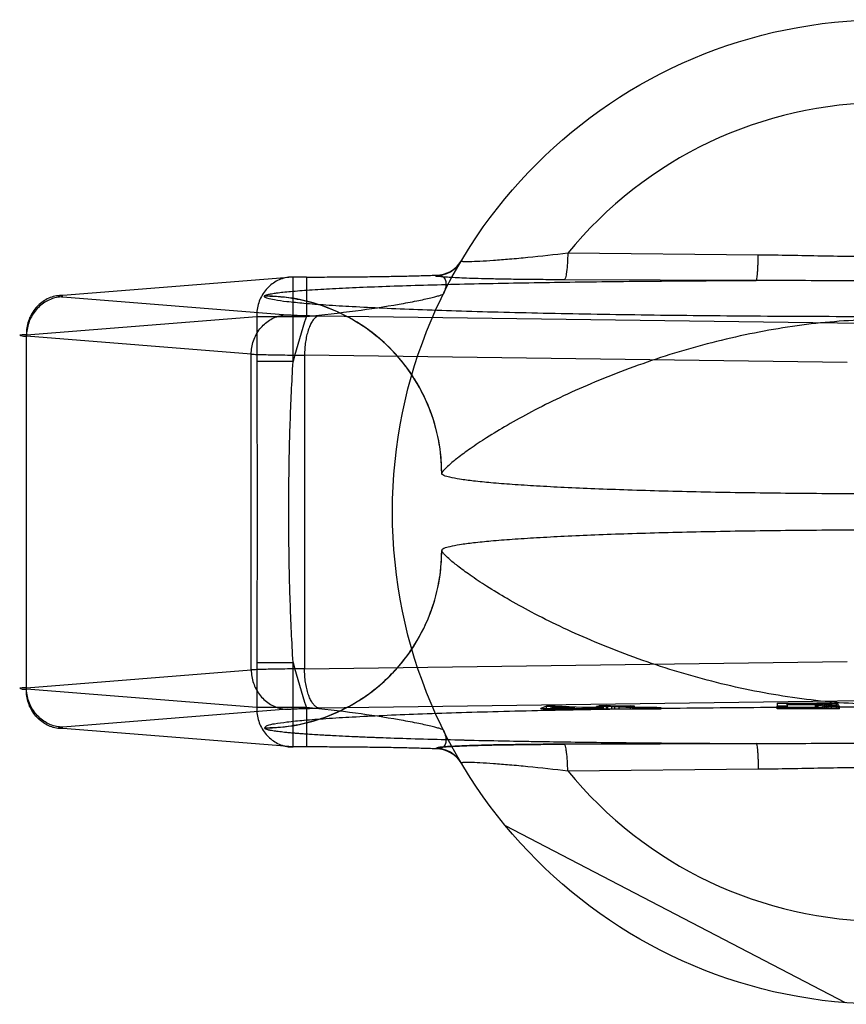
# Model space of a CAD drawing. Header units: millimetres. Extents: x 0 to 297, y 0 to 210.
# Tile 3 of 23: x 96.13 to 97.81, y 86.13 to 88.13. Entities that reach past the tile are written whole.
import ezdxf

# ---------------------------------------------------------------- set-up
doc = ezdxf.new("R2010")
doc.units = ezdxf.units.MM
doc.header["$LTSCALE"] = 16.335
doc.layers.add('001-M31079-X02', color=7, linetype='CONTINUOUS')

msp = doc.modelspace()

# ---------------------------------------------------------------- linework, layer by layer
at = {"layer": '001-M31079-X02', "color": 9, "linetype": 'Continuous'}
for p, q in [((97.6284, 87.6488), (97.2415, 87.6526)), ((96.6837, 87.6042), (96.216, 87.5669)), ((96.6837, 87.4325), (96.6837, 87.6042)), ((96.7109, 87.6042), (96.6837, 87.6042)), ((96.7109, 87.6042), (96.7109, 87.5242)), ((96.9734, 87.607), (96.9739, 87.6079)), ((97.6243, 87.5972), (97.2342, 87.5985)), ((96.216, 87.5639), (96.6725, 87.5275)), ((96.6255, 87.5655), (96.6255, 87.5651)), ((96.1421, 87.4869), (96.6098, 87.5242)), ((96.6098, 87.5242), (96.6098, 87.4325)), ((96.6098, 87.5242), (96.7109, 87.5242)), ((96.7374, 87.5253), (97.8396, 87.5103)), ((96.1421, 86.7668), (96.1421, 87.4869)), ((96.5986, 87.4475), (96.1421, 87.4839)), ((96.5986, 86.8062), (96.5986, 87.4475)), ((96.7068, 87.4454), (96.7068, 86.8084)), ((97.8089, 87.4303), (96.7068, 87.4454)), ((96.6837, 87.4325), (96.6098, 87.4325)), ((96.6098, 86.8213), (96.6098, 86.7296)), ((96.6098, 86.8213), (96.6837, 86.8213)), ((96.6837, 86.6496), (96.6837, 86.8213)), ((96.7068, 86.8084), (97.8089, 86.8234)), ((96.1421, 86.7699), (96.5986, 86.8062)), ((96.6098, 86.7296), (96.1421, 86.7668)), ((96.7109, 86.7296), (96.6098, 86.7296)), ((96.7109, 86.7296), (96.7109, 86.6496)), ((97.2415, 86.6012), (97.6284, 86.605))]:
    msp.add_line(p, q, dxfattribs=at)
at = {"layer": '001-M31079-X02', "color": 6, "linetype": 'Continuous'}
for p, q in [((96.9855, 87.2057), (96.9855, 87.2053)), ((96.9855, 87.0485), (96.9855, 87.048)), ((97.1865, 86.7269), (97.1865, 86.7279)), ((97.1984, 86.7269), (97.1984, 86.7326)), ((97.2067, 86.7283), (97.2154, 86.7315)), ((97.2558, 86.7292), (97.2067, 86.7283)), ((97.2067, 86.7269), (97.2067, 86.7283)), ((97.2154, 86.7315), (97.2154, 86.7269)), ((97.2154, 86.7315), (97.2558, 86.7292)), ((97.2157, 86.7269), (97.2157, 86.7328)), ((97.2558, 86.7269), (97.2558, 86.7292)), ((97.2686, 86.7269), (97.2686, 86.7285)), ((97.2731, 86.7269), (97.2731, 86.7295)), ((97.2859, 86.7269), (97.2859, 86.7288)), ((97.2996, 86.7269), (97.2996, 86.732)), ((97.302, 86.7269), (97.302, 86.7301)), ((97.3056, 86.7269), (97.3056, 86.7335)), ((97.3081, 86.7269), (97.3081, 86.7315)), ((97.3148, 86.7269), (97.3148, 86.7293)), ((97.3157, 86.7269), (97.4311, 86.7269)), ((97.3201, 86.7269), (97.3201, 86.7337)), ((97.3226, 86.7269), (97.3226, 86.7324)), ((97.3312, 86.7269), (97.3312, 86.7319)), ((97.3371, 86.7269), (97.3371, 86.7327)), ((97.3456, 86.7269), (97.3456, 86.7322)), ((97.3688, 86.7269), (97.3688, 86.7333)), ((97.3737, 86.7269), (97.3737, 86.7295)), ((97.3773, 86.7269), (97.3773, 86.7328)), ((97.3839, 86.7269), (97.3839, 86.7299)), ((97.388, 86.7269), (97.388, 86.7293)), ((97.3932, 86.7269), (97.3932, 86.7297)), ((97.4009, 86.7269), (97.4009, 86.729)), ((97.4061, 86.7297), (97.4061, 86.7269)), ((97.4117, 86.7269), (97.4117, 86.7291)), ((97.4226, 86.7269), (97.4226, 86.7298)), ((97.4311, 86.7269), (97.4311, 86.7292)), ((97.6671, 86.7269), (97.6671, 86.7322)), ((97.7937, 86.7269), (97.6671, 86.7269)), ((97.6871, 86.7352), (97.6871, 86.7381)), ((97.7504, 86.7381), (97.6871, 86.7381)), ((97.6871, 86.736), (97.7504, 86.736)), ((97.6871, 86.7322), (97.6871, 86.7269)), ((97.7437, 86.7352), (97.7437, 86.7269)), ((97.7471, 86.7269), (97.7471, 86.7388)), ((97.7504, 86.7269), (97.7504, 86.7381)), ((97.7504, 86.7381), (97.7604, 86.738)), ((97.7604, 86.7362), (97.7504, 86.736)), ((97.7604, 86.7269), (97.7604, 86.7381)), ((97.7604, 86.738), (97.7671, 86.7377)), ((97.7671, 86.7365), (97.7604, 86.7362)), ((97.7637, 86.7269), (97.7637, 86.7387)), ((97.7671, 86.7269), (97.7671, 86.7379)), ((97.7671, 86.7377), (97.7704, 86.7373)), ((97.7704, 86.7369), (97.7671, 86.7365)), ((97.7704, 86.7269), (97.7704, 86.7373)), ((97.7771, 86.7269), (97.7771, 86.7383)), ((97.7871, 86.7269), (97.7871, 86.7377)), ((97.7904, 86.7269), (97.7904, 86.7367)), ((97.7937, 86.7269), (97.7937, 86.7322)), ((97.8055, 86.1301), (97.1148, 86.4896))]:
    msp.add_line(p, q, dxfattribs=at)
at = {"layer": '001-M31079-X02', "color": 7, "linetype": 'Continuous'}
for p, q in [((97.8396, 86.7435), (96.7374, 86.7284)), ((96.6725, 86.7263), (96.216, 86.6899)), ((97.1984, 86.7325), (97.1865, 86.7279)), ((97.1865, 86.7279), (97.1993, 86.7271)), ((97.1865, 86.7279), (97.1993, 86.727)), ((97.1865, 86.7269), (97.1993, 86.727)), ((97.3157, 86.7269), (97.1865, 86.7269)), ((97.2157, 86.7328), (97.1984, 86.7325)), ((97.1984, 86.7326), (97.2157, 86.7326)), ((97.1993, 86.727), (97.2686, 86.7285)), ((97.1993, 86.7271), (97.2686, 86.7285)), ((97.1993, 86.727), (97.2686, 86.7269)), ((97.2731, 86.7295), (97.2157, 86.7328)), ((97.2686, 86.7285), (97.2964, 86.7269)), ((97.302, 86.7301), (97.2731, 86.7295)), ((97.3148, 86.7293), (97.2859, 86.7288)), ((97.3157, 86.7271), (97.2859, 86.7288)), ((97.3157, 86.727), (97.2859, 86.7288)), ((97.3157, 86.727), (97.2859, 86.7269)), ((97.3226, 86.7324), (97.2996, 86.732)), ((97.3081, 86.7315), (97.2996, 86.732)), ((97.3148, 86.7293), (97.302, 86.7301)), ((97.3201, 86.7337), (97.3056, 86.7334)), ((97.3056, 86.7335), (97.3201, 86.7335)), ((97.3056, 86.7334), (97.3226, 86.7324)), ((97.3312, 86.7319), (97.3081, 86.7315)), ((97.3371, 86.7327), (97.3201, 86.7337)), ((97.3312, 86.7319), (97.3737, 86.7295)), ((97.3688, 86.7333), (97.3371, 86.7327)), ((97.3456, 86.7322), (97.3773, 86.7328)), ((97.3839, 86.73), (97.3456, 86.7322)), ((97.3773, 86.7328), (97.3688, 86.7333)), ((97.3737, 86.7295), (97.388, 86.7291)), ((97.388, 86.7293), (97.3737, 86.7293)), ((97.3932, 86.7297), (97.3839, 86.73)), ((97.3839, 86.7299), (97.3932, 86.7299)), ((97.388, 86.7291), (97.4009, 86.729)), ((97.3932, 86.7297), (97.4061, 86.7297)), ((97.4061, 86.7296), (97.3932, 86.7297)), ((97.4009, 86.729), (97.4117, 86.7291)), ((97.4226, 86.7298), (97.4061, 86.7296)), ((97.4061, 86.7297), (97.4226, 86.7297)), ((97.4117, 86.7291), (97.4311, 86.7293)), ((97.4311, 86.7292), (97.4117, 86.7292)), ((97.4311, 86.7293), (97.4226, 86.7298)), ((97.6671, 86.7388), (97.6671, 86.7322)), ((97.6671, 86.7388), (97.7471, 86.7388)), ((97.6871, 86.7322), (97.6671, 86.7322)), ((97.6871, 86.7352), (97.6871, 86.7322)), ((97.7437, 86.7352), (97.6871, 86.7352)), ((97.7437, 86.7352), (97.7704, 86.7322)), ((97.7471, 86.7388), (97.7637, 86.7388)), ((97.7637, 86.7387), (97.7471, 86.7388)), ((97.7771, 86.7383), (97.7637, 86.7387)), ((97.7637, 86.7355), (97.7771, 86.7358)), ((97.7771, 86.7356), (97.7637, 86.7356)), ((97.7937, 86.7322), (97.7637, 86.7355)), ((97.7937, 86.7322), (97.7704, 86.7322)), ((97.7871, 86.7377), (97.7771, 86.7383)), ((97.7871, 86.7363), (97.7771, 86.7358)), ((97.7904, 86.7373), (97.7871, 86.7377)), ((97.7904, 86.7367), (97.7871, 86.7363)), ((97.7904, 86.7373), (97.7904, 86.7367)), ((96.6837, 86.6496), (96.216, 86.6869)), ((96.6255, 86.6887), (96.6255, 86.6882)), ((96.6255, 86.6887), (96.6255, 86.6882)), ((96.7109, 86.6496), (96.6837, 86.6496)), ((96.9739, 86.6459), (96.9734, 86.6467)), ((96.9735, 86.6467), (96.9739, 86.6459)), ((97.2342, 86.6552), (97.6243, 86.6565)), ((97.6243, 86.6565), (97.2342, 86.6552))]:
    msp.add_line(p, q, dxfattribs=at)
at = {"layer": '001-M31079-X02', "color": 9, "linetype": 'Continuous'}
msp.add_circle((97.8855, 87.1269), 1, dxfattribs=at)
for centre, radius, start, end in [((97.8855, 87.1269), 0.8313, 39.2269, 140.7731), ((96.9735, 87.667), 0.0599, 269.95, 329.359), ((96.974, 87.6678), 0.0599, 269.9539, 329.3064), ((97.8855, 87.1269), 1.24, 161.3119, 165.7314), ((97.8855, 87.1269), 1.24, 194.2686, 198.6881), ((96.9735, 86.5868), 0.0599, 30.6418, 90.05), ((96.974, 86.5859), 0.0599, 30.6953, 90.0461), ((97.8855, 87.1269), 0.8313, 219.2269, 320.7731)]:
    msp.add_arc(centre, radius, start, end, dxfattribs=at)
for points, knots in [([(97.2415, 87.6526), (97.2145, 87.6493), (97.1752, 87.6449), (97.1248, 87.6402), (97.0922, 87.6376), (97.0649, 87.6359), (97.0461, 87.6351), (97.0348, 87.635), (97.03, 87.6351), (97.0271, 87.6355), (97.026, 87.6356), (97.0249, 87.6361), (97.025, 87.6364)], [0, 0, 0, 0, 0.374569, 0.545179, 0.697742, 0.825755, 0.922333, 0.956841, 0.981344, 0.989709, 0.995484, 1, 1, 1, 1]), ([(97.2415, 87.6526), (97.2414, 87.6459), (97.2409, 87.6333), (97.2397, 87.6183), (97.2382, 87.6084), (97.237, 87.6033), (97.2359, 87.6002), (97.2348, 87.5987), (97.2342, 87.5985)], [0, 0, 0, 0, 0.362819, 0.688618, 0.814699, 0.908712, 0.968758, 1, 1, 1, 1]), ([(97.6243, 87.5972), (97.6247, 87.5974), (97.6252, 87.599), (97.6259, 87.6019), (97.6265, 87.6067), (97.6271, 87.6131), (97.6276, 87.621), (97.6281, 87.633), (97.6284, 87.6424), (97.6284, 87.6488)], [0, 0, 0, 0, 0.026059, 0.084248, 0.177702, 0.303884, 0.458, 0.631541, 1, 1, 1, 1]), ([(98.1425, 87.6488), (98.0996, 87.6484), (98.0139, 87.6465), (97.8855, 87.6448), (97.757, 87.6465), (97.6714, 87.6484), (97.6284, 87.6488)], [0, 0, 0, 0, 0.250402, 0.5, 0.749597, 1, 1, 1, 1]), ([(96.6837, 87.6042), (96.6794, 87.6042), (96.6708, 87.6035), (96.6582, 87.6), (96.6463, 87.5941), (96.6356, 87.5861), (96.6264, 87.5762), (96.619, 87.5646), (96.6136, 87.5518), (96.6104, 87.5382), (96.6098, 87.5289), (96.6098, 87.5242)], [0, 0, 0, 0, 0.105867, 0.213506, 0.322247, 0.431686, 0.542546, 0.655169, 0.769173, 0.884293, 1, 1, 1, 1]), ([(96.7109, 87.6042), (96.7248, 87.6042), (96.7526, 87.6042), (96.794, 87.6044), (96.8344, 87.6048), (96.8732, 87.6054), (96.9095, 87.6061), (96.9429, 87.6069), (96.964, 87.6075), (96.9739, 87.6079)], [0, 0, 0, 0, 0.158961, 0.317102, 0.471716, 0.620001, 0.759164, 0.88659, 1, 1, 1, 1]), ([(97.2342, 87.5985), (97.2201, 87.5986), (97.193, 87.5988), (97.1543, 87.5991), (97.1193, 87.5996), (97.0882, 87.6002), (97.0609, 87.6009), (97.0375, 87.6016), (97.0176, 87.6024), (97.0021, 87.6033), (96.9884, 87.604), (96.9824, 87.6052), (96.9721, 87.6054), (96.9735, 87.607)], [0, 0, 0, 0, 0.162457, 0.311088, 0.444967, 0.564046, 0.668486, 0.758484, 0.83412, 0.895499, 0.942766, 0.975919, 1, 1, 1, 1]), ([(96.9739, 87.6079), (96.9769, 87.6082), (96.9828, 87.6082), (96.9907, 87.6034), (96.9946, 87.5942), (96.9941, 87.5825), (96.9912, 87.5744), (96.9891, 87.5702)], [0, 0, 0, 0, 0.174794, 0.331672, 0.506596, 0.728787, 1, 1, 1, 1]), ([(96.6255, 87.5655), (96.6258, 87.5663), (96.6284, 87.5676), (96.6331, 87.569), (96.6409, 87.5706), (96.6511, 87.5721), (96.664, 87.5736), (96.6862, 87.5757), (96.7196, 87.5782), (96.7662, 87.5809), (96.8207, 87.5835), (96.8823, 87.5858), (96.9502, 87.588), (97.0235, 87.5899), (97.1296, 87.5922), (97.2699, 87.5945), (97.4447, 87.5963), (97.5639, 87.597), (97.6243, 87.5972)], [0, 0, 0, 0, 0.002556, 0.007647, 0.015418, 0.02584, 0.038851, 0.054363, 0.092488, 0.1394, 0.194253, 0.256193, 0.324352, 0.397873, 0.475942, 0.642639, 0.818822, 1, 1, 1, 1]), ([(98.1467, 87.5972), (98.0872, 87.5972), (97.9725, 87.596), (97.7984, 87.596), (97.6837, 87.5972), (97.6243, 87.5972)], [0, 0, 0, 0, 0.341257, 0.658748, 1, 1, 1, 1]), ([(96.216, 87.5669), (96.2116, 87.5669), (96.2029, 87.5662), (96.1903, 87.5627), (96.1785, 87.5568), (96.1678, 87.5488), (96.1587, 87.5389), (96.1513, 87.5273), (96.1459, 87.5146), (96.1426, 87.501), (96.142, 87.4916), (96.1421, 87.4869)], [0, 0, 0, 0, 0.107077, 0.214442, 0.322623, 0.432034, 0.54293, 0.655378, 0.769254, 0.884268, 1, 1, 1, 1]), ([(96.216, 87.5639), (96.2117, 87.5638), (96.2031, 87.5629), (96.1907, 87.5591), (96.179, 87.5531), (96.1685, 87.545), (96.1593, 87.5351), (96.1519, 87.5237), (96.1464, 87.5111), (96.143, 87.4977), (96.1421, 87.4885), (96.1421, 87.4839)], [0, 0, 0, 0, 0.106478, 0.21374, 0.322185, 0.432069, 0.54347, 0.656286, 0.770253, 0.884982, 1, 1, 1, 1]), ([(96.216, 87.5669), (96.214, 87.5667), (96.212, 87.5665), (96.2056, 87.5659), (96.2119, 87.5638), (96.214, 87.564), (96.216, 87.5639)], [0, 0, 0, 0, 0.325495, 0.494819, 0.674668, 1, 1, 1, 1]), ([(99.1455, 87.5651), (99.1455, 87.563), (99.1362, 87.5599), (99.1228, 87.5569), (99.0965, 87.5534), (99.0621, 87.5501), (99.0176, 87.5467), (98.9642, 87.5435), (98.902, 87.5404), (98.8317, 87.5375), (98.7537, 87.5349), (98.6688, 87.5324), (98.5776, 87.5303), (98.4808, 87.5284), (98.3792, 87.5268), (98.2737, 87.5255), (98.165, 87.5245), (98.0541, 87.5238), (97.9418, 87.5235), (97.8291, 87.5235), (97.7168, 87.5238), (97.6059, 87.5245), (97.4973, 87.5255), (97.3917, 87.5268), (97.2901, 87.5284), (97.1934, 87.5303), (97.1021, 87.5324), (97.0172, 87.5349), (96.9393, 87.5375), (96.8689, 87.5404), (96.8068, 87.5435), (96.7534, 87.5467), (96.7088, 87.5501), (96.6745, 87.5534), (96.6481, 87.5569), (96.6348, 87.5599), (96.6254, 87.563), (96.6255, 87.5651)], [0, 0, 0, 0, 0.002493, 0.008682, 0.018754, 0.032668, 0.050325, 0.07159, 0.096294, 0.12424, 0.155205, 0.188938, 0.22517, 0.263609, 0.303947, 0.345858, 0.389007, 0.433046, 0.477624, 0.52238, 0.566958, 0.610997, 0.654146, 0.696057, 0.736395, 0.774834, 0.811065, 0.844799, 0.875763, 0.903709, 0.928414, 0.949678, 0.967336, 0.981249, 0.991321, 0.99751, 1, 1, 1, 1]), ([(96.9855, 87.2057), (96.9855, 87.2278), (96.9813, 87.2732), (96.9618, 87.3405), (96.9282, 87.4051), (96.8812, 87.4625), (96.8236, 87.5091), (96.7592, 87.5423), (96.6924, 87.5614), (96.6473, 87.5655), (96.6255, 87.5655)], [0, 0, 0, 0, 0.11714, 0.241135, 0.370091, 0.501566, 0.632817, 0.761124, 0.884117, 1, 1, 1, 1]), ([(96.9856, 87.2053), (96.9856, 87.2196), (96.9838, 87.2485), (96.9761, 87.2909), (96.9635, 87.3316), (96.9464, 87.3703), (96.9249, 87.4067), (96.899, 87.4407), (96.869, 87.4716), (96.8349, 87.4991), (96.7975, 87.5224), (96.7571, 87.5412), (96.7144, 87.5549), (96.6702, 87.5632), (96.6402, 87.5651), (96.6255, 87.5651)], [0, 0, 0, 0, 0.076158, 0.153158, 0.228333, 0.301941, 0.376949, 0.452289, 0.52843, 0.605124, 0.6839, 0.761957, 0.840937, 0.921804, 1, 1, 1, 1]), ([(96.7109, 87.5242), (96.7442, 87.5275), (96.8071, 87.5346), (96.8817, 87.5458), (96.9281, 87.5543), (96.9495, 87.5588), (96.9625, 87.5617), (96.973, 87.5643), (96.9811, 87.5665), (96.9859, 87.5684), (96.9887, 87.5695), (96.9891, 87.5702)], [0, 0, 0, 0, 0.355482, 0.671549, 0.801125, 0.856117, 0.903432, 0.942201, 0.971603, 0.990934, 1, 1, 1, 1]), ([(96.5986, 87.4475), (96.5986, 87.4521), (96.5995, 87.4614), (96.6029, 87.4748), (96.6084, 87.4874), (96.6159, 87.4988), (96.625, 87.5087), (96.6355, 87.5167), (96.6472, 87.5227), (96.6596, 87.5265), (96.6682, 87.5274), (96.6725, 87.5275)], [0, 0, 0, 0, 0.115018, 0.229746, 0.343713, 0.456528, 0.567928, 0.677812, 0.786256, 0.893517, 1, 1, 1, 1]), ([(96.6725, 87.5275), (96.6753, 87.5273), (96.6818, 87.5269), (96.6928, 87.5264), (96.7061, 87.526), (96.7212, 87.5256), (96.7319, 87.5254), (96.7374, 87.5253)], [0, 0, 0, 0, 0.130912, 0.301984, 0.508124, 0.743482, 1, 1, 1, 1]), ([(96.7374, 87.5253), (96.7356, 87.5252), (96.7317, 87.5239), (96.7266, 87.5198), (96.7219, 87.5136), (96.7177, 87.5055), (96.714, 87.4956), (96.711, 87.4844), (96.7087, 87.472), (96.7073, 87.4589), (96.7069, 87.4499), (96.7068, 87.4454)], [0, 0, 0, 0, 0.060245, 0.130705, 0.215809, 0.316801, 0.432956, 0.562332, 0.702195, 0.849281, 1, 1, 1, 1]), ([(98.7854, 87.2057), (98.7849, 87.208), (98.7796, 87.2134), (98.7693, 87.2237), (98.7511, 87.2383), (98.7256, 87.257), (98.6921, 87.2793), (98.6504, 87.3045), (98.601, 87.3319), (98.5442, 87.3602), (98.4811, 87.3886), (98.4128, 87.4159), (98.3405, 87.4412), (98.2655, 87.4638), (98.189, 87.4829), (98.112, 87.4982), (98.0355, 87.5094), (97.96, 87.5162), (97.8855, 87.5185), (97.8109, 87.5162), (97.7355, 87.5094), (97.6589, 87.4982), (97.582, 87.4829), (97.5055, 87.4638), (97.4305, 87.4412), (97.3582, 87.4159), (97.2898, 87.3886), (97.2267, 87.3602), (97.17, 87.3319), (97.1205, 87.3045), (97.0789, 87.2793), (97.0453, 87.257), (97.0199, 87.2383), (97.0017, 87.2237), (96.9914, 87.2134), (96.9861, 87.208), (96.9855, 87.2057)], [0, 0, 0, 0, 0.003555, 0.011107, 0.022959, 0.039262, 0.060042, 0.085221, 0.114497, 0.147384, 0.18326, 0.221413, 0.261105, 0.301644, 0.342428, 0.382958, 0.422872, 0.461919, 0.5, 0.538082, 0.577129, 0.617043, 0.657573, 0.698356, 0.738896, 0.778588, 0.81674, 0.852617, 0.885504, 0.914779, 0.939958, 0.960738, 0.977042, 0.988893, 0.996445, 1, 1, 1, 1]), ([(96.1421, 87.4869), (96.1392, 87.4868), (96.1361, 87.4864), (96.1257, 87.4863), (96.136, 87.4836), (96.1392, 87.484), (96.1421, 87.4839)], [0, 0, 0, 0, 0.308454, 0.496297, 0.691701, 1, 1, 1, 1]), ([(96.5986, 87.4475), (96.6024, 87.4473), (96.6111, 87.447), (96.6256, 87.4466), (96.6427, 87.4462), (96.6623, 87.4459), (96.6839, 87.4456), (96.699, 87.4455), (96.7068, 87.4454)], [0, 0, 0, 0, 0.106989, 0.241386, 0.400784, 0.582467, 0.783383, 1, 1, 1, 1]), ([(96.6098, 87.4325), (96.6098, 87.3815), (96.6104, 87.2796), (96.611, 87.1269), (96.6104, 86.9742), (96.6098, 86.8723), (96.6098, 86.8213)], [0, 0, 0, 0, 0.250466, 0.5, 0.749534, 1, 1, 1, 1]), ([(96.6837, 86.8213), (96.6812, 86.8629), (96.6774, 86.9449), (96.6748, 87.0667), (96.6748, 87.1871), (96.6774, 87.3088), (96.6812, 87.3908), (96.6837, 87.4325)], [0, 0, 0, 0, 0.204736, 0.40264, 0.597353, 0.795252, 1, 1, 1, 1]), ([(96.6255, 86.6887), (96.6398, 86.6887), (96.6688, 86.6904), (96.7112, 86.6981), (96.752, 86.7107), (96.7906, 86.7278), (96.827, 86.7493), (96.861, 86.7752), (96.892, 86.8052), (96.9195, 86.8392), (96.9428, 86.8765), (96.9616, 86.9169), (96.9754, 86.9596), (96.9837, 87.0038), (96.9856, 87.0338), (96.9856, 87.0485)], [0, 0, 0, 0, 0.0763, 0.153503, 0.228562, 0.30215, 0.37728, 0.452453, 0.528555, 0.605385, 0.683975, 0.761952, 0.841026, 0.921748, 1, 1, 1, 1]), ([(96.6255, 86.6882), (96.6473, 86.6882), (96.6924, 86.6924), (96.7592, 86.7115), (96.8236, 86.7447), (96.8812, 86.7912), (96.9282, 86.8487), (96.9618, 86.9133), (96.9813, 86.9805), (96.9855, 87.026), (96.9855, 87.048)], [0, 0, 0, 0, 0.115883, 0.238876, 0.367183, 0.498434, 0.629909, 0.758865, 0.88286, 1, 1, 1, 1]), ([(98.7854, 87.048), (98.7849, 87.0458), (98.7795, 87.0403), (98.7693, 87.0301), (98.7511, 87.0155), (98.7256, 86.9968), (98.6921, 86.9745), (98.6504, 86.9492), (98.601, 86.9219), (98.5442, 86.8935), (98.4811, 86.8652), (98.4128, 86.8378), (98.3405, 86.8125), (98.2655, 86.79), (98.189, 86.7708), (98.112, 86.7555), (98.0355, 86.7444), (97.96, 86.7376), (97.8855, 86.7352), (97.8109, 86.7376), (97.7354, 86.7444), (97.6589, 86.7555), (97.582, 86.7708), (97.5055, 86.79), (97.4305, 86.8125), (97.3582, 86.8378), (97.2898, 86.8652), (97.2267, 86.8935), (97.17, 86.9219), (97.1205, 86.9492), (97.0789, 86.9745), (97.0453, 86.9968), (97.0199, 87.0155), (97.0017, 87.0301), (96.9914, 87.0403), (96.9861, 87.0458), (96.9855, 87.048)], [0, 0, 0, 0, 0.003556, 0.01111, 0.022961, 0.039265, 0.060043, 0.08522, 0.114493, 0.147377, 0.183251, 0.221401, 0.261091, 0.301628, 0.342411, 0.38294, 0.422856, 0.461909, 0.5, 0.538091, 0.577144, 0.61706, 0.657589, 0.698372, 0.738909, 0.7786, 0.816749, 0.852623, 0.885507, 0.91478, 0.939957, 0.960735, 0.977039, 0.98889, 0.996444, 1, 1, 1, 1]), ([(96.7068, 86.8084), (96.699, 86.8083), (96.6839, 86.8082), (96.6623, 86.8079), (96.6427, 86.8075), (96.6256, 86.8072), (96.6111, 86.8068), (96.6024, 86.8064), (96.5986, 86.8062)], [0, 0, 0, 0, 0.216715, 0.417781, 0.599446, 0.758746, 0.893072, 1, 1, 1, 1]), ([(96.5986, 86.8062), (96.5986, 86.8017), (96.5995, 86.7925), (96.6028, 86.7794), (96.6081, 86.767), (96.6153, 86.7558), (96.6242, 86.7458), (96.6347, 86.7376), (96.6465, 86.7313), (96.6593, 86.7273), (96.6681, 86.7263), (96.6725, 86.7263)], [0, 0, 0, 0, 0.114278, 0.227862, 0.337251, 0.447769, 0.558103, 0.669208, 0.779366, 0.890941, 1, 1, 1, 1]), ([(96.7374, 86.7284), (96.7356, 86.7286), (96.7318, 86.7298), (96.7268, 86.7339), (96.7222, 86.7398), (96.718, 86.7477), (96.7143, 86.7573), (96.7112, 86.7685), (96.7088, 86.781), (96.7073, 86.7945), (96.7069, 86.8037), (96.7068, 86.8084)], [0, 0, 0, 0, 0.059878, 0.129511, 0.210703, 0.308575, 0.422337, 0.551975, 0.693177, 0.845746, 1, 1, 1, 1]), ([(96.1421, 86.7699), (96.1392, 86.7697), (96.1361, 86.7694), (96.1257, 86.7692), (96.136, 86.7665), (96.1392, 86.767), (96.1421, 86.7668)], [0, 0, 0, 0, 0.308412, 0.496297, 0.691671, 1, 1, 1, 1]), ([(96.216, 86.6869), (96.2116, 86.6868), (96.2029, 86.6875), (96.1903, 86.6911), (96.1785, 86.6969), (96.1678, 86.705), (96.1587, 86.7149), (96.1513, 86.7264), (96.1459, 86.7392), (96.1426, 86.7528), (96.142, 86.7622), (96.1421, 86.7668)], [0, 0, 0, 0, 0.10707, 0.214436, 0.322616, 0.432028, 0.542925, 0.655374, 0.769251, 0.884266, 1, 1, 1, 1]), ([(96.216, 86.6899), (96.2117, 86.69), (96.2032, 86.6909), (96.191, 86.6945), (96.1796, 86.7003), (96.1692, 86.7081), (96.16, 86.7177), (96.1524, 86.7291), (96.1466, 86.7419), (96.143, 86.7556), (96.1421, 86.7651), (96.1421, 86.7699)], [0, 0, 0, 0, 0.105866, 0.212034, 0.316033, 0.423474, 0.53354, 0.647368, 0.762916, 0.882188, 1, 1, 1, 1]), ([(96.6098, 86.7296), (96.6098, 86.7249), (96.6104, 86.7155), (96.6136, 86.7019), (96.619, 86.6891), (96.6264, 86.6776), (96.6356, 86.6677), (96.6463, 86.6597), (96.6581, 86.6538), (96.6707, 86.6503), (96.6794, 86.6495), (96.6837, 86.6496)], [0, 0, 0, 0, 0.115548, 0.230792, 0.344911, 0.457252, 0.568031, 0.677491, 0.785649, 0.893024, 1, 1, 1, 1]), ([(96.9891, 86.6835), (96.9887, 86.6843), (96.9859, 86.6854), (96.9811, 86.6873), (96.973, 86.6894), (96.9625, 86.6921), (96.9495, 86.695), (96.9281, 86.6994), (96.8817, 86.708), (96.8071, 86.7192), (96.7442, 86.7263), (96.7109, 86.7296)], [0, 0, 0, 0, 0.009066, 0.028397, 0.057799, 0.096568, 0.143882, 0.198874, 0.328449, 0.644516, 1, 1, 1, 1]), ([(96.9891, 86.6835), (96.9912, 86.6794), (96.9941, 86.6713), (96.9946, 86.6596), (96.9907, 86.6503), (96.9828, 86.6456), (96.9769, 86.6455), (96.9739, 86.6459)], [0, 0, 0, 0, 0.271259, 0.49346, 0.668375, 0.825235, 1, 1, 1, 1]), ([(97.2415, 86.6012), (97.2414, 86.6078), (97.2409, 86.6205), (97.2397, 86.6354), (97.2382, 86.6453), (97.237, 86.6504), (97.2359, 86.6535), (97.2348, 86.6551), (97.2342, 86.6552)], [0, 0, 0, 0, 0.362821, 0.688622, 0.814703, 0.908714, 0.96876, 1, 1, 1, 1]), ([(97.6243, 86.6565), (97.6838, 86.6565), (97.7984, 86.6578), (97.9725, 86.6578), (98.0871, 86.6565), (98.1467, 86.6565)], [0, 0, 0, 0, 0.341795, 0.658236, 1, 1, 1, 1]), ([(97.6243, 86.6565), (97.6247, 86.6563), (97.6252, 86.6547), (97.6259, 86.6519), (97.6265, 86.6471), (97.6271, 86.6407), (97.6276, 86.6329), (97.6281, 86.6208), (97.6284, 86.6114), (97.6284, 86.605)], [0, 0, 0, 0, 0.025787, 0.083393, 0.176135, 0.301738, 0.45565, 0.62948, 1, 1, 1, 1]), ([(97.025, 86.6173), (97.0249, 86.6176), (97.026, 86.6182), (97.0271, 86.6183), (97.03, 86.6186), (97.0348, 86.6187), (97.0461, 86.6187), (97.0649, 86.6179), (97.0922, 86.6161), (97.1248, 86.6135), (97.1752, 86.6088), (97.2145, 86.6045), (97.2415, 86.6012)], [0, 0, 0, 0, 0.004516, 0.010291, 0.018656, 0.043159, 0.077667, 0.174246, 0.302258, 0.454822, 0.625433, 1, 1, 1, 1]), ([(97.6284, 86.605), (97.6714, 86.6053), (97.757, 86.6073), (97.8855, 86.6089), (98.0139, 86.6073), (98.0996, 86.6053), (98.1425, 86.605)], [0, 0, 0, 0, 0.250402, 0.5, 0.749597, 1, 1, 1, 1])]:
    msp.add_open_spline(points, degree=3, knots=knots, dxfattribs=at)
at = {"layer": '001-M31079-X02', "color": 6, "linetype": 'Continuous'}
for points, knots in [([(98.7855, 87.2053), (98.7855, 87.2034), (98.7786, 87.1997), (98.7671, 87.1968), (98.7463, 87.1929), (98.7185, 87.1894), (98.6829, 87.1858), (98.6402, 87.1825), (98.5906, 87.1793), (98.5347, 87.1764), (98.4729, 87.1737), (98.4057, 87.1713), (98.3339, 87.1691), (98.258, 87.1673), (98.1788, 87.1659), (98.0969, 87.1648), (98.0131, 87.164), (97.9281, 87.1637), (97.8428, 87.1637), (97.7579, 87.164), (97.6741, 87.1648), (97.5922, 87.1659), (97.5129, 87.1673), (97.437, 87.1691), (97.3652, 87.1713), (97.2981, 87.1737), (97.2363, 87.1764), (97.1803, 87.1793), (97.1307, 87.1825), (97.088, 87.1858), (97.0524, 87.1894), (97.0247, 87.1929), (97.0038, 87.1968), (96.9923, 87.1997), (96.9855, 87.2034), (96.9855, 87.2053)], [0, 0, 0, 0, 0.003145, 0.010238, 0.021627, 0.037284, 0.057093, 0.080886, 0.108455, 0.139552, 0.173898, 0.211182, 0.25107, 0.2932, 0.337192, 0.382651, 0.429166, 0.476318, 0.523684, 0.570837, 0.617352, 0.662811, 0.706803, 0.748933, 0.78882, 0.826104, 0.86045, 0.891547, 0.919115, 0.942908, 0.962717, 0.978373, 0.989762, 0.996855, 1, 1, 1, 1]), ([(98.7855, 87.0485), (98.7855, 87.0504), (98.7786, 87.0541), (98.7671, 87.057), (98.7463, 87.0609), (98.7185, 87.0644), (98.6829, 87.0679), (98.6402, 87.0713), (98.5906, 87.0744), (98.5347, 87.0774), (98.4729, 87.0801), (98.4057, 87.0825), (98.3339, 87.0846), (98.258, 87.0864), (98.1788, 87.0879), (98.0969, 87.089), (98.0131, 87.0897), (97.9281, 87.0901), (97.8428, 87.0901), (97.7579, 87.0897), (97.6741, 87.089), (97.5922, 87.0879), (97.5129, 87.0864), (97.437, 87.0846), (97.3652, 87.0825), (97.2981, 87.0801), (97.2363, 87.0774), (97.1803, 87.0744), (97.1307, 87.0713), (97.088, 87.0679), (97.0524, 87.0644), (97.0247, 87.0609), (97.0038, 87.057), (96.9923, 87.0541), (96.9855, 87.0504), (96.9855, 87.0485)], [0, 0, 0, 0, 0.003145, 0.010239, 0.021627, 0.037284, 0.057093, 0.080887, 0.108456, 0.139553, 0.173899, 0.211184, 0.251071, 0.2932, 0.337193, 0.382651, 0.429165, 0.476318, 0.523683, 0.570836, 0.61735, 0.662808, 0.706801, 0.74893, 0.788817, 0.826102, 0.860448, 0.891545, 0.919113, 0.942907, 0.962716, 0.978373, 0.989762, 0.996855, 1, 1, 1, 1])]:
    msp.add_open_spline(points, degree=3, knots=knots, dxfattribs=at)
at = {"layer": '001-M31079-X02', "color": 7, "linetype": 'Continuous'}
for points, knots in [([(99.1455, 86.6887), (99.144, 86.6903), (99.138, 86.6945), (99.1217, 86.6965), (99.097, 86.7005), (99.0619, 86.7036), (99.0176, 86.7071), (98.9642, 86.7103), (98.902, 86.7134), (98.8317, 86.7162), (98.7538, 86.7189), (98.6689, 86.7213), (98.5776, 86.7235), (98.4809, 86.7254), (98.3793, 86.727), (98.2737, 86.7283), (98.1651, 86.7293), (98.0542, 86.73), (97.9419, 86.7303), (97.8292, 86.7303), (97.7169, 86.73), (97.606, 86.7293), (97.4973, 86.7283), (97.3918, 86.727), (97.2902, 86.7254), (97.1934, 86.7235), (97.1022, 86.7213), (97.0172, 86.7189), (96.9393, 86.7162), (96.869, 86.7134), (96.8068, 86.7103), (96.7533, 86.7071), (96.7091, 86.7036), (96.674, 86.7005), (96.6492, 86.6965), (96.633, 86.6945), (96.627, 86.6903), (96.6255, 86.6887)], [0, 0, 0, 0, 0.002494, 0.008682, 0.018753, 0.032665, 0.05032, 0.071583, 0.096285, 0.124228, 0.155189, 0.18892, 0.225149, 0.263585, 0.30392, 0.34583, 0.388977, 0.433016, 0.477593, 0.52235, 0.566928, 0.610968, 0.654118, 0.696031, 0.73637, 0.774811, 0.811045, 0.844781, 0.875747, 0.903695, 0.928401, 0.949668, 0.967327, 0.981242, 0.991315, 0.997506, 1, 1, 1, 1]), ([(99.1455, 86.6887), (99.144, 86.6903), (99.138, 86.6945), (99.1217, 86.6965), (99.097, 86.7005), (99.0619, 86.7036), (99.0176, 86.7071), (98.9641, 86.7103), (98.902, 86.7134), (98.8317, 86.7162), (98.7537, 86.7189), (98.6688, 86.7213), (98.5776, 86.7235), (98.4808, 86.7254), (98.3792, 86.727), (98.2737, 86.7283), (98.165, 86.7293), (98.0541, 86.73), (97.9418, 86.7303), (97.8291, 86.7303), (97.7168, 86.73), (97.6059, 86.7293), (97.4973, 86.7283), (97.3917, 86.727), (97.2901, 86.7254), (97.1934, 86.7235), (97.1021, 86.7213), (97.0172, 86.7189), (96.9393, 86.7162), (96.8689, 86.7134), (96.8068, 86.7103), (96.7533, 86.7071), (96.709, 86.7036), (96.674, 86.7005), (96.6492, 86.6965), (96.633, 86.6945), (96.627, 86.6903), (96.6255, 86.6887)], [0, 0, 0, 0, 0.002493, 0.008682, 0.018754, 0.032668, 0.050325, 0.07159, 0.096294, 0.124241, 0.155205, 0.188938, 0.22517, 0.263609, 0.303947, 0.345858, 0.389007, 0.433047, 0.477624, 0.522381, 0.566958, 0.610998, 0.654146, 0.696058, 0.736395, 0.774834, 0.811066, 0.844799, 0.875764, 0.90371, 0.928414, 0.949679, 0.967336, 0.98125, 0.991322, 0.99751, 1, 1, 1, 1]), ([(96.6725, 86.7263), (96.6753, 86.7265), (96.6818, 86.7269), (96.6928, 86.7274), (96.7061, 86.7278), (96.7212, 86.7282), (96.7319, 86.7283), (96.7374, 86.7284)], [0, 0, 0, 0, 0.130912, 0.301984, 0.508124, 0.743482, 1, 1, 1, 1]), ([(96.216, 86.6869), (96.214, 86.687), (96.212, 86.6873), (96.2056, 86.6879), (96.2118, 86.69), (96.214, 86.6898), (96.216, 86.6899)], [0, 0, 0, 0, 0.326699, 0.494833, 0.673308, 1, 1, 1, 1]), ([(96.216, 86.6869), (96.214, 86.687), (96.212, 86.6873), (96.2056, 86.6879), (96.2119, 86.69), (96.214, 86.6898), (96.216, 86.6899)], [0, 0, 0, 0, 0.325495, 0.494819, 0.674668, 1, 1, 1, 1]), ([(96.6255, 86.6882), (96.6258, 86.6874), (96.6284, 86.6861), (96.6331, 86.6847), (96.6409, 86.6832), (96.6511, 86.6817), (96.664, 86.6802), (96.6862, 86.678), (96.7196, 86.6756), (96.7662, 86.6728), (96.8207, 86.6703), (96.8823, 86.6679), (96.9502, 86.6658), (97.0235, 86.6639), (97.1296, 86.6615), (97.2699, 86.6593), (97.4447, 86.6574), (97.5639, 86.6568), (97.6243, 86.6565)], [0, 0, 0, 0, 0.002556, 0.007647, 0.015418, 0.02584, 0.038851, 0.054363, 0.092488, 0.1394, 0.194253, 0.256193, 0.324352, 0.397873, 0.475942, 0.642639, 0.818822, 1, 1, 1, 1]), ([(96.6255, 86.6882), (96.627, 86.6871), (96.6323, 86.6843), (96.6452, 86.6827), (96.6653, 86.6798), (96.6936, 86.6775), (96.7296, 86.6749), (96.7735, 86.6725), (96.825, 86.6701), (96.884, 86.6679), (96.9503, 86.6658), (97.0237, 86.6639), (97.104, 86.6621), (97.1914, 86.6605), (97.2861, 86.6592), (97.3892, 86.658), (97.5028, 86.6571), (97.5823, 86.6567), (97.6243, 86.6565)], [0, 0, 0, 0, 0.005328, 0.017949, 0.038332, 0.066636, 0.102847, 0.146771, 0.198376, 0.257466, 0.32386, 0.397275, 0.477605, 0.564844, 0.659292, 0.761688, 0.873919, 1, 1, 1, 1]), ([(96.9739, 86.6459), (96.964, 86.6462), (96.9429, 86.6469), (96.9095, 86.6477), (96.8732, 86.6484), (96.8344, 86.6489), (96.794, 86.6493), (96.7526, 86.6496), (96.7248, 86.6496), (96.7109, 86.6496)], [0, 0, 0, 0, 0.113433, 0.240867, 0.380025, 0.528307, 0.682916, 0.84105, 1, 1, 1, 1]), ([(96.9734, 86.6467), (96.9754, 86.6477), (96.9803, 86.649), (96.9895, 86.6496), (97.0019, 86.6506), (97.0179, 86.6514), (97.0377, 86.6522), (97.0611, 86.6529), (97.0883, 86.6536), (97.1193, 86.6541), (97.1542, 86.6546), (97.1929, 86.655), (97.22, 86.6552), (97.2342, 86.6552)], [0, 0, 0, 0, 0.025023, 0.058324, 0.10566, 0.1671, 0.242703, 0.332533, 0.436706, 0.555346, 0.688558, 0.836647, 1, 1, 1, 1]), ([(97.2342, 86.6552), (97.2201, 86.6552), (97.193, 86.655), (97.1543, 86.6546), (97.1193, 86.6541), (97.0882, 86.6536), (97.0609, 86.6529), (97.0374, 86.6522), (97.0177, 86.6513), (97.0017, 86.6506), (96.9894, 86.6496), (96.9803, 86.649), (96.9755, 86.6476), (96.9735, 86.6467)], [0, 0, 0, 0, 0.162457, 0.311089, 0.444967, 0.564046, 0.668486, 0.758484, 0.83412, 0.895499, 0.942765, 0.975918, 1, 1, 1, 1])]:
    msp.add_open_spline(points, degree=3, knots=knots, dxfattribs=at)

doc.saveas('drawing.dxf')
